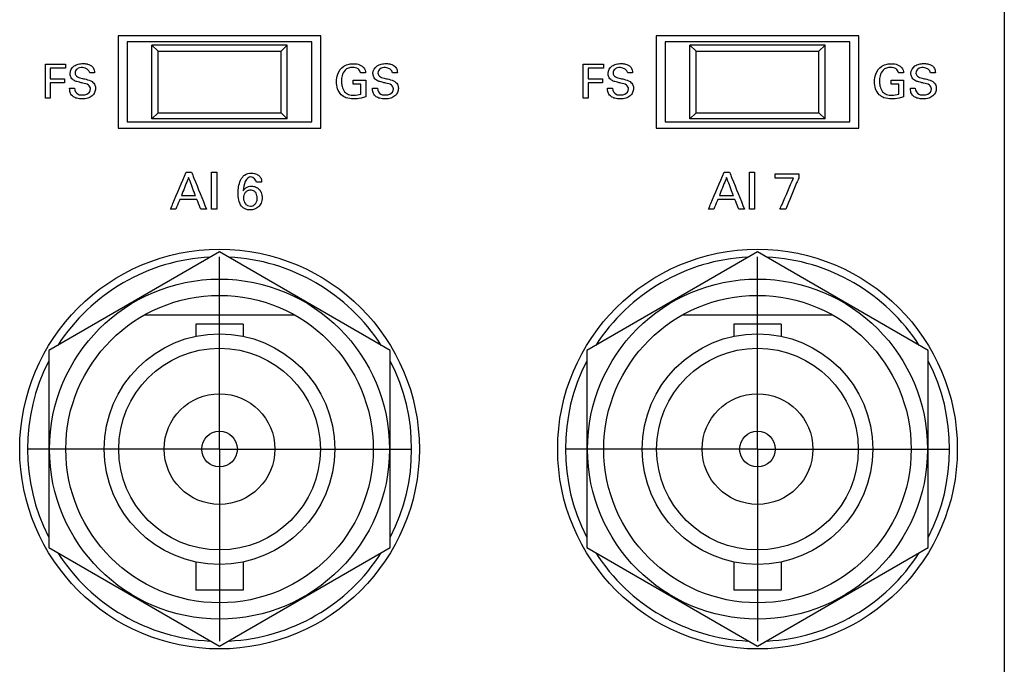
# Model space of a CAD drawing. Header units: inches. Extents: x 0 to 34, y 0 to 22.
# Tile 36 of 100: x 11.9 to 13.5, y 12.5 to 13.6. Entities that reach past the tile are written whole.
import ezdxf

# ---------------------------------------------------------------- set-up
doc = ezdxf.new("R2010")
doc.units = ezdxf.units.IN
doc.header["$LTSCALE"] = 1.87
doc.header["$MEASUREMENT"] = 0
doc.linetypes.add('CENTER', pattern=[0.6, 0.375, -0.075, 0.075, -0.075])
doc.layers.get('0').update_dxf_attribs({"linetype": 'CONTINUOUS'})
doc.layers.add('DATUMCURVES', color=7, linetype='CONTINUOUS')
doc.layers.add('DEFAULT_1', color=7, linetype='CENTER')

msp = doc.modelspace()

# ---------------------------------------------------------------- linework, layer by layer
at = {"color": 7, "linetype": 'CONTINUOUS'}
for p, q in [((12.0141, 13.5693), (12.0141, 13.4193)), ((12.3441, 13.5693), (12.0141, 13.5693)), ((12.3441, 13.4193), (12.3441, 13.5693)), ((13.2191, 13.5693), (12.8891, 13.5693)), ((12.8891, 13.5693), (12.8891, 13.4193)), ((13.2191, 13.4193), (13.2191, 13.5693)), ((12.0291, 13.5593), (12.0291, 13.4293)), ((12.3291, 13.5593), (12.0291, 13.5593)), ((12.0691, 13.5543), (12.0791, 13.5443)), ((12.0691, 13.4343), (12.0691, 13.5543)), ((12.2891, 13.5543), (12.0691, 13.5543)), ((12.2791, 13.5443), (12.2891, 13.5543)), ((12.2891, 13.4343), (12.2891, 13.5543)), ((12.3291, 13.4293), (12.3291, 13.5593)), ((13.2041, 13.5593), (12.9041, 13.5593)), ((12.9041, 13.5593), (12.9041, 13.4293)), ((13.1641, 13.5543), (12.9441, 13.5543)), ((12.9441, 13.5543), (12.9541, 13.5443)), ((12.9441, 13.4343), (12.9441, 13.5543)), ((13.1541, 13.5443), (13.1641, 13.5543)), ((13.1641, 13.4343), (13.1641, 13.5543)), ((13.2041, 13.4293), (13.2041, 13.5593)), ((12.0791, 13.4443), (12.0791, 13.5443)), ((12.0791, 13.5443), (12.2791, 13.5443)), ((12.2791, 13.4443), (12.2791, 13.5443)), ((12.9541, 13.5443), (13.1541, 13.5443)), ((12.9541, 13.4443), (12.9541, 13.5443)), ((13.1541, 13.4443), (13.1541, 13.5443)), ((12.0691, 13.4343), (12.0791, 13.4443)), ((12.0791, 13.4443), (12.2791, 13.4443)), ((12.2791, 13.4443), (12.2891, 13.4343)), ((12.9441, 13.4343), (12.9541, 13.4443)), ((12.9541, 13.4443), (13.1541, 13.4443)), ((13.1541, 13.4443), (13.1641, 13.4343)), ((12.0291, 13.4293), (12.3291, 13.4293)), ((12.2891, 13.4343), (12.0691, 13.4343)), ((12.9041, 13.4293), (13.2041, 13.4293)), ((13.1641, 13.4343), (12.9441, 13.4343)), ((12.0141, 13.4193), (12.3441, 13.4193)), ((12.8891, 13.4193), (13.2191, 13.4193)), ((12.1791, 13.2178), (11.9016, 13.0575)), ((12.4566, 13.0575), (12.1791, 13.2178)), ((13.0541, 13.2178), (12.7766, 13.0575)), ((13.3316, 13.0575), (13.0541, 13.2178)), ((12.3014, 13.1153), (12.0567, 13.1153)), ((12.2176, 13.1006), (12.1406, 13.1006)), ((12.1406, 13.1006), (12.1406, 13.0808)), ((12.2176, 13.1006), (12.2176, 13.0808)), ((13.1764, 13.1153), (12.9317, 13.1153)), ((13.0926, 13.1006), (13.0156, 13.1006)), ((13.0156, 13.1006), (13.0156, 13.0808)), ((13.0926, 13.1006), (13.0926, 13.0808)), ((11.9016, 13.0575), (11.9016, 12.7371)), ((12.4566, 12.7371), (12.4566, 13.0575)), ((12.7766, 13.0575), (12.7766, 12.7371)), ((13.3316, 12.7371), (13.3316, 13.0575)), ((11.9016, 12.7371), (12.1791, 12.5769)), ((12.1791, 12.5769), (12.4566, 12.7371)), ((12.7766, 12.7371), (13.0541, 12.5769)), ((13.0541, 12.5769), (13.3316, 12.7371)), ((12.1406, 12.7138), (12.1406, 12.6681)), ((12.2176, 12.7138), (12.2176, 12.6681)), ((13.0156, 12.7138), (13.0156, 12.6681)), ((13.0926, 12.7138), (13.0926, 12.6681)), ((12.2176, 12.6681), (12.1406, 12.6681)), ((13.0926, 12.6681), (13.0156, 12.6681))]:
    msp.add_line(p, q, dxfattribs=at)
for centre, radius in [((12.1791, 12.8973), 0.325), ((13.0541, 12.8973), 0.325), ((12.1791, 12.8973), 0.2765), ((13.0541, 12.8973), 0.2765), ((12.1791, 12.8973), 0.25), ((13.0541, 12.8973), 0.25), ((12.1791, 12.8973), 0.1875), ((13.0541, 12.8973), 0.1875), ((12.1791, 12.8973), 0.164), ((13.0541, 12.8973), 0.164), ((12.1791, 12.8973), 0.09), ((13.0541, 12.8973), 0.09), ((12.1791, 12.8973), 0.029), ((13.0541, 12.8973), 0.029)]:
    msp.add_circle(centre, radius, dxfattribs=at)
for centre, start, end in [((12.1791, 12.8973), 92.8821, 147.3645), ((12.1791, 12.8973), 32.6355, 87.1179), ((13.0541, 12.8973), 92.8821, 147.3645), ((13.0541, 12.8973), 32.6355, 87.1179), ((12.1791, 12.8973), 152.8684, 207.1316), ((12.1791, 12.8973), 332.8684, 27.1316), ((13.0541, 12.8973), 152.8684, 207.1316), ((13.0541, 12.8973), 332.8684, 27.1316), ((12.1791, 12.8973), 212.6355, 267.1179), ((12.1791, 12.8973), 272.8821, 327.3645), ((13.0541, 12.8973), 212.6355, 267.1179), ((13.0541, 12.8973), 272.8821, 327.3645)]:
    msp.add_arc(centre, 0.3125, start, end, dxfattribs=at)
at = {"layer": 'DATUMCURVES', "color": 40, "linetype": 'CONTINUOUS'}
for points, knots in [([(13.4555, 14.6138, 0.8645), (13.4555, 14.3728, 0.8645), (13.4555, 12.831, 0.8645), (13.4555, 11.2891, 0.8645), (13.4555, 9.9881, 0.8645)], [0, 0, 0, 0, 0.15625, 1, 1, 1, 1]), ([(11.8958, 13.5231, 0.8645), (11.8975, 13.5231, 0.8645), (11.9084, 13.5231, 0.8645), (11.9194, 13.5231, 0.8645), (11.9286, 13.5231, 0.8645)], [0, 0, 0, 0, 0.15625, 1, 1, 1, 1]), ([(11.8958, 13.4679, 0.8645), (11.8958, 13.4708, 0.8645), (11.8958, 13.4892, 0.8645), (11.8958, 13.5076, 0.8645), (11.8958, 13.5231, 0.8645)], [0, 0, 0, 0, 0.15625, 1, 1, 1, 1]), ([(11.9286, 13.5166, 0.8645), (11.9273, 13.5166, 0.8645), (11.919, 13.5166, 0.8645), (11.9106, 13.5166, 0.8645), (11.9036, 13.5166, 0.8645)], [0, 0, 0, 0, 0.15625, 1, 1, 1, 1]), ([(11.9036, 13.5166, 0.8645), (11.9036, 13.5157, 0.8645), (11.9036, 13.51, 0.8645), (11.9036, 13.5043, 0.8645), (11.9036, 13.4994, 0.8645)], [0, 0, 0, 0, 0.15625, 1, 1, 1, 1]), ([(11.9694, 13.483, 0.8645), (11.9694, 13.4854, 0.8645), (11.9658, 13.491, 0.8645), (11.958, 13.4919, 0.8645), (11.9517, 13.4936, 0.8645), (11.9466, 13.4949, 0.8645), (11.9412, 13.4969, 0.8645), (11.9368, 13.5018, 0.8645), (11.935, 13.5108, 0.8645), (11.9402, 13.5201, 0.8645), (11.9494, 13.5236, 0.8645), (11.9563, 13.5244, 0.8645), (11.9608, 13.524, 0.8645), (11.9626, 13.5237, 0.8645)], [0, 0, 0, 0, 0.089355, 0.210967, 0.281652, 0.334719, 0.408479, 0.494791, 0.567043, 0.74124, 0.832927, 0.929473, 1, 1, 1, 1]), ([(11.968, 13.5094, 0.8645), (11.9677, 13.5141, 0.8645), (11.9577, 13.5192, 0.8645), (11.9473, 13.5168, 0.8645), (11.944, 13.5112, 0.8645), (11.9441, 13.5086, 0.8645), (11.9441, 13.5084, 0.8645)], [0, 0, 0, 0, 0.458049, 0.755101, 0.988313, 1, 1, 1, 1]), ([(11.9626, 13.5237, 0.8645), (11.9633, 13.5236, 0.8645), (11.9669, 13.5227, 0.8645), (11.9723, 13.5201, 0.8645), (11.9755, 13.5142, 0.8645), (11.9758, 13.5108, 0.8645), (11.9759, 13.5094, 0.8645)], [0, 0, 0, 0, 0.088559, 0.522999, 0.796257, 1, 1, 1, 1]), ([(12.3694, 13.4946, 0.8645), (12.3694, 13.4987, 0.8645), (12.3708, 13.5084, 0.8645), (12.3785, 13.5199, 0.8645), (12.3891, 13.5236, 0.8645), (12.3956, 13.5241, 0.8645), (12.4005, 13.5239, 0.8645), (12.4063, 13.5229, 0.8645), (12.4124, 13.5196, 0.8645), (12.4161, 13.5139, 0.8645), (12.4165, 13.5107, 0.8645), (12.4166, 13.5094, 0.8645)], [0, 0, 0, 0, 0.170715, 0.40006, 0.528657, 0.621315, 0.671705, 0.730163, 0.866047, 0.945297, 1, 1, 1, 1]), ([(12.4083, 13.5094, 0.8645), (12.4079, 13.5117, 0.8645), (12.4047, 13.517, 0.8645), (12.3964, 13.5184, 0.8645), (12.3888, 13.5175, 0.8645), (12.3819, 13.5129, 0.8645), (12.3782, 13.5049, 0.8645), (12.3772, 13.4961, 0.8645), (12.3777, 13.4907, 0.8645), (12.3782, 13.4882, 0.8645)], [0, 0, 0, 0, 0.128922, 0.289469, 0.416764, 0.531178, 0.710417, 0.867979, 1, 1, 1, 1]), ([(12.462, 13.483, 0.8645), (12.462, 13.4854, 0.8645), (12.4585, 13.491, 0.8645), (12.4506, 13.4919, 0.8645), (12.4443, 13.4936, 0.8645), (12.4392, 13.4949, 0.8645), (12.4338, 13.4969, 0.8645), (12.4295, 13.5018, 0.8645), (12.4277, 13.5108, 0.8645), (12.4328, 13.5201, 0.8645), (12.4421, 13.5236, 0.8645), (12.449, 13.5244, 0.8645), (12.4534, 13.524, 0.8645), (12.4553, 13.5237, 0.8645)], [0, 0, 0, 0, 0.089348, 0.210895, 0.281581, 0.334649, 0.408409, 0.494762, 0.567016, 0.741232, 0.832942, 0.9295, 1, 1, 1, 1]), ([(12.4606, 13.5094, 0.8645), (12.4603, 13.5141, 0.8645), (12.4504, 13.5192, 0.8645), (12.4399, 13.5168, 0.8645), (12.4366, 13.5112, 0.8645), (12.4368, 13.5086, 0.8645), (12.4368, 13.5084, 0.8645)], [0, 0, 0, 0, 0.458035, 0.755042, 0.988312, 1, 1, 1, 1]), ([(12.4553, 13.5237, 0.8645), (12.4559, 13.5236, 0.8645), (12.4595, 13.5227, 0.8645), (12.4649, 13.5201, 0.8645), (12.4681, 13.5142, 0.8645), (12.4684, 13.5108, 0.8645), (12.4685, 13.5094, 0.8645)], [0, 0, 0, 0, 0.088533, 0.522852, 0.796215, 1, 1, 1, 1]), ([(12.7708, 13.5231, 0.8645), (12.7725, 13.5231, 0.8645), (12.7834, 13.5231, 0.8645), (12.7944, 13.5231, 0.8645), (12.8036, 13.5231, 0.8645)], [0, 0, 0, 0, 0.15625, 1, 1, 1, 1]), ([(12.7708, 13.4679, 0.8645), (12.7708, 13.4708, 0.8645), (12.7708, 13.4892, 0.8645), (12.7708, 13.5076, 0.8645), (12.7708, 13.5231, 0.8645)], [0, 0, 0, 0, 0.15625, 1, 1, 1, 1]), ([(12.8036, 13.5166, 0.8645), (12.8023, 13.5166, 0.8645), (12.794, 13.5166, 0.8645), (12.7856, 13.5166, 0.8645), (12.7786, 13.5166, 0.8645)], [0, 0, 0, 0, 0.15625, 1, 1, 1, 1]), ([(12.7786, 13.5166, 0.8645), (12.7786, 13.5157, 0.8645), (12.7786, 13.51, 0.8645), (12.7786, 13.5043, 0.8645), (12.7786, 13.4994, 0.8645)], [0, 0, 0, 0, 0.15625, 1, 1, 1, 1]), ([(12.8444, 13.483, 0.8645), (12.8444, 13.4854, 0.8645), (12.8408, 13.491, 0.8645), (12.833, 13.4919, 0.8645), (12.8267, 13.4936, 0.8645), (12.8216, 13.4949, 0.8645), (12.8162, 13.4969, 0.8645), (12.8118, 13.5018, 0.8645), (12.81, 13.5108, 0.8645), (12.8152, 13.5201, 0.8645), (12.8244, 13.5236, 0.8645), (12.8313, 13.5244, 0.8645), (12.8358, 13.524, 0.8645), (12.8376, 13.5237, 0.8645)], [0, 0, 0, 0, 0.089355, 0.210968, 0.281653, 0.334722, 0.408495, 0.494798, 0.567048, 0.741245, 0.832927, 0.929463, 1, 1, 1, 1]), ([(12.843, 13.5094, 0.8645), (12.8427, 13.5141, 0.8645), (12.8327, 13.5192, 0.8645), (12.8223, 13.5168, 0.8645), (12.819, 13.5112, 0.8645), (12.8191, 13.5086, 0.8645), (12.8191, 13.5084, 0.8645)], [0, 0, 0, 0, 0.458034, 0.755099, 0.988313, 1, 1, 1, 1]), ([(12.8376, 13.5237, 0.8645), (12.8383, 13.5236, 0.8645), (12.8419, 13.5227, 0.8645), (12.8473, 13.5201, 0.8645), (12.8505, 13.5142, 0.8645), (12.8508, 13.5108, 0.8645), (12.8509, 13.5094, 0.8645)], [0, 0, 0, 0, 0.088572, 0.522975, 0.796261, 1, 1, 1, 1]), ([(13.2445, 13.4946, 0.8645), (13.2445, 13.4987, 0.8645), (13.2459, 13.5084, 0.8645), (13.2535, 13.5199, 0.8645), (13.2641, 13.5236, 0.8645), (13.2706, 13.5241, 0.8645), (13.2755, 13.5239, 0.8645), (13.2813, 13.5229, 0.8645), (13.2874, 13.5196, 0.8645), (13.2911, 13.5139, 0.8645), (13.2915, 13.5107, 0.8645), (13.2916, 13.5094, 0.8645)], [0, 0, 0, 0, 0.170728, 0.400119, 0.52869, 0.621401, 0.671794, 0.730238, 0.865991, 0.945263, 1, 1, 1, 1]), ([(13.2833, 13.5094, 0.8645), (13.2829, 13.5117, 0.8645), (13.2797, 13.517, 0.8645), (13.2714, 13.5184, 0.8645), (13.2638, 13.5175, 0.8645), (13.257, 13.5129, 0.8645), (13.2532, 13.5049, 0.8645), (13.2522, 13.4961, 0.8645), (13.2527, 13.4907, 0.8645), (13.2532, 13.4882, 0.8645)], [0, 0, 0, 0, 0.128942, 0.289459, 0.41674, 0.531157, 0.710429, 0.867987, 1, 1, 1, 1]), ([(13.337, 13.483, 0.8645), (13.337, 13.4854, 0.8645), (13.3335, 13.491, 0.8645), (13.3256, 13.4919, 0.8645), (13.3193, 13.4936, 0.8645), (13.3142, 13.4949, 0.8645), (13.3089, 13.4969, 0.8645), (13.3045, 13.5018, 0.8645), (13.3027, 13.5108, 0.8645), (13.3078, 13.5201, 0.8645), (13.3171, 13.5236, 0.8645), (13.324, 13.5244, 0.8645), (13.3284, 13.524, 0.8645), (13.3303, 13.5237, 0.8645)], [0, 0, 0, 0, 0.089354, 0.210975, 0.281709, 0.334792, 0.408494, 0.494798, 0.567051, 0.741227, 0.832883, 0.929415, 1, 1, 1, 1]), ([(13.3356, 13.5094, 0.8645), (13.3353, 13.5141, 0.8645), (13.3254, 13.5192, 0.8645), (13.3149, 13.5168, 0.8645), (13.3116, 13.5112, 0.8645), (13.3118, 13.5086, 0.8645), (13.3118, 13.5084, 0.8645)], [0, 0, 0, 0, 0.45785, 0.755113, 0.988314, 1, 1, 1, 1]), ([(13.3303, 13.5237, 0.8645), (13.3309, 13.5236, 0.8645), (13.3345, 13.5227, 0.8645), (13.34, 13.5201, 0.8645), (13.3432, 13.5142, 0.8645), (13.3434, 13.5108, 0.8645), (13.3435, 13.5094, 0.8645)], [0, 0, 0, 0, 0.088629, 0.523102, 0.796281, 1, 1, 1, 1]), ([(11.9441, 13.5084, 0.8645), (11.9443, 13.5066, 0.8645), (11.9466, 13.502, 0.8645), (11.9515, 13.5013, 0.8645), (11.954, 13.5006, 0.8645)], [0, 0, 0, 0, 0.406292, 1, 1, 1, 1]), ([(11.954, 13.5006, 0.8645), (11.9567, 13.5, 0.8645), (11.9627, 13.4984, 0.8645), (11.9689, 13.4968, 0.8645), (11.9718, 13.4948, 0.8645)], [0, 0, 0, 0, 0.433463, 1, 1, 1, 1]), ([(12.4368, 13.5084, 0.8645), (12.4369, 13.5066, 0.8645), (12.4392, 13.502, 0.8645), (12.4441, 13.5013, 0.8645), (12.4467, 13.5006, 0.8645)], [0, 0, 0, 0, 0.406315, 1, 1, 1, 1]), ([(12.4467, 13.5006, 0.8645), (12.4493, 13.5, 0.8645), (12.4553, 13.4984, 0.8645), (12.4615, 13.4968, 0.8645), (12.4645, 13.4948, 0.8645)], [0, 0, 0, 0, 0.433488, 1, 1, 1, 1]), ([(12.8191, 13.5084, 0.8645), (12.8193, 13.5066, 0.8645), (12.8216, 13.502, 0.8645), (12.8265, 13.5013, 0.8645), (12.8291, 13.5006, 0.8645)], [0, 0, 0, 0, 0.406284, 1, 1, 1, 1]), ([(12.8291, 13.5006, 0.8645), (12.8317, 13.5, 0.8645), (12.8377, 13.4984, 0.8645), (12.8439, 13.4968, 0.8645), (12.8468, 13.4948, 0.8645)], [0, 0, 0, 0, 0.433463, 1, 1, 1, 1]), ([(13.3118, 13.5084, 0.8645), (13.3119, 13.5066, 0.8645), (13.3142, 13.502, 0.8645), (13.3191, 13.5013, 0.8645), (13.3217, 13.5006, 0.8645)], [0, 0, 0, 0, 0.406098, 1, 1, 1, 1]), ([(13.3217, 13.5006, 0.8645), (13.3243, 13.5, 0.8645), (13.3303, 13.4984, 0.8645), (13.3365, 13.4968, 0.8645), (13.3395, 13.4948, 0.8645)], [0, 0, 0, 0, 0.433235, 1, 1, 1, 1]), ([(11.9036, 13.4994, 0.8645), (11.9048, 13.4994, 0.8645), (11.9127, 13.4994, 0.8645), (11.9205, 13.4994, 0.8645), (11.9272, 13.4994, 0.8645)], [0, 0, 0, 0, 0.15625, 1, 1, 1, 1]), ([(11.9272, 13.493, 0.8645), (11.9259, 13.493, 0.8645), (11.9181, 13.493, 0.8645), (11.9102, 13.493, 0.8645), (11.9036, 13.493, 0.8645)], [0, 0, 0, 0, 0.15625, 1, 1, 1, 1]), ([(11.9036, 13.493, 0.8645), (11.9036, 13.4917, 0.8645), (11.9036, 13.4833, 0.8645), (11.9036, 13.475, 0.8645), (11.9036, 13.4679, 0.8645)], [0, 0, 0, 0, 0.15625, 1, 1, 1, 1]), ([(11.9718, 13.4948, 0.8645), (11.9739, 13.4935, 0.8645), (11.9768, 13.4898, 0.8645), (11.9775, 13.4844, 0.8645), (11.9771, 13.4803, 0.8645), (11.9757, 13.4759, 0.8645), (11.9719, 13.471, 0.8645), (11.966, 13.4681, 0.8645), (11.9604, 13.4668, 0.8645), (11.9544, 13.4665, 0.8645), (11.9479, 13.4671, 0.8645), (11.9432, 13.4691, 0.8645), (11.9415, 13.4702, 0.8645)], [0, 0, 0, 0, 0.128911, 0.217512, 0.278519, 0.3373, 0.4549, 0.587213, 0.663947, 0.749704, 0.896414, 1, 1, 1, 1]), ([(12.4168, 13.4701, 0.8645), (12.4143, 13.4693, 0.8645), (12.4079, 13.4674, 0.8645), (12.3971, 13.4663, 0.8645), (12.3856, 13.4675, 0.8645), (12.376, 13.4735, 0.8645), (12.3705, 13.4831, 0.8645), (12.3694, 13.4908, 0.8645), (12.3694, 13.4946, 0.8645)], [0, 0, 0, 0, 0.120758, 0.310242, 0.50445, 0.645812, 0.821225, 1, 1, 1, 1]), ([(12.3782, 13.4882, 0.8645), (12.3783, 13.4878, 0.8645), (12.3791, 13.4842, 0.8645), (12.3813, 13.4781, 0.8645), (12.3891, 13.4734, 0.8645), (12.3985, 13.4724, 0.8645), (12.4053, 13.4734, 0.8645), (12.4092, 13.4746, 0.8645)], [0, 0, 0, 0, 0.03179, 0.278472, 0.480381, 0.689, 1, 1, 1, 1]), ([(12.3966, 13.4973, 0.8645), (12.3976, 13.4973, 0.8645), (12.4044, 13.4973, 0.8645), (12.4111, 13.4973, 0.8645), (12.4168, 13.4973, 0.8645)], [0, 0, 0, 0, 0.15625, 1, 1, 1, 1]), ([(12.4092, 13.4746, 0.8645), (12.4092, 13.4754, 0.8645), (12.4092, 13.4809, 0.8645), (12.4092, 13.4863, 0.8645), (12.4092, 13.4909, 0.8645)], [0, 0, 0, 0, 0.15625, 1, 1, 1, 1]), ([(12.4168, 13.4973, 0.8645), (12.4168, 13.4959, 0.8645), (12.4168, 13.4868, 0.8645), (12.4168, 13.4777, 0.8645), (12.4168, 13.4701, 0.8645)], [0, 0, 0, 0, 0.15625, 1, 1, 1, 1]), ([(12.4645, 13.4948, 0.8645), (12.4666, 13.4935, 0.8645), (12.4694, 13.4898, 0.8645), (12.4701, 13.4844, 0.8645), (12.4698, 13.4803, 0.8645), (12.4683, 13.4759, 0.8645), (12.4645, 13.471, 0.8645), (12.4587, 13.4681, 0.8645), (12.453, 13.4668, 0.8645), (12.447, 13.4665, 0.8645), (12.4405, 13.4671, 0.8645), (12.4358, 13.4691, 0.8645), (12.4341, 13.4702, 0.8645)], [0, 0, 0, 0, 0.128869, 0.217473, 0.278476, 0.337258, 0.454868, 0.587183, 0.663902, 0.749628, 0.89642, 1, 1, 1, 1]), ([(12.7786, 13.4994, 0.8645), (12.7798, 13.4994, 0.8645), (12.7877, 13.4994, 0.8645), (12.7955, 13.4994, 0.8645), (12.8022, 13.4994, 0.8645)], [0, 0, 0, 0, 0.15625, 1, 1, 1, 1]), ([(12.8022, 13.493, 0.8645), (12.8009, 13.493, 0.8645), (12.7931, 13.493, 0.8645), (12.7852, 13.493, 0.8645), (12.7786, 13.493, 0.8645)], [0, 0, 0, 0, 0.15625, 1, 1, 1, 1]), ([(12.7786, 13.493, 0.8645), (12.7786, 13.4917, 0.8645), (12.7786, 13.4833, 0.8645), (12.7786, 13.475, 0.8645), (12.7786, 13.4679, 0.8645)], [0, 0, 0, 0, 0.15625, 1, 1, 1, 1]), ([(12.8468, 13.4948, 0.8645), (12.8489, 13.4935, 0.8645), (12.8518, 13.4898, 0.8645), (12.8525, 13.4844, 0.8645), (12.8521, 13.4803, 0.8645), (12.8507, 13.4759, 0.8645), (12.8469, 13.471, 0.8645), (12.841, 13.4681, 0.8645), (12.8354, 13.4668, 0.8645), (12.8294, 13.4665, 0.8645), (12.8229, 13.4671, 0.8645), (12.8182, 13.4691, 0.8645), (12.8165, 13.4702, 0.8645)], [0, 0, 0, 0, 0.128911, 0.217512, 0.278519, 0.3373, 0.4549, 0.587213, 0.663947, 0.749704, 0.896414, 1, 1, 1, 1]), ([(13.2918, 13.4701, 0.8645), (13.2894, 13.4693, 0.8645), (13.2829, 13.4674, 0.8645), (13.2721, 13.4663, 0.8645), (13.2606, 13.4675, 0.8645), (13.2511, 13.4735, 0.8645), (13.2455, 13.4831, 0.8645), (13.2445, 13.4908, 0.8645), (13.2445, 13.4946, 0.8645)], [0, 0, 0, 0, 0.120691, 0.310198, 0.504393, 0.645753, 0.821191, 1, 1, 1, 1]), ([(13.2532, 13.4882, 0.8645), (13.2533, 13.4878, 0.8645), (13.2541, 13.4842, 0.8645), (13.2564, 13.4781, 0.8645), (13.2641, 13.4734, 0.8645), (13.2735, 13.4724, 0.8645), (13.2803, 13.4734, 0.8645), (13.2842, 13.4746, 0.8645)], [0, 0, 0, 0, 0.031797, 0.278631, 0.480456, 0.689103, 1, 1, 1, 1]), ([(13.2716, 13.4973, 0.8645), (13.2726, 13.4973, 0.8645), (13.2794, 13.4973, 0.8645), (13.2861, 13.4973, 0.8645), (13.2918, 13.4973, 0.8645)], [0, 0, 0, 0, 0.15625, 1, 1, 1, 1]), ([(13.2842, 13.4746, 0.8645), (13.2842, 13.4754, 0.8645), (13.2842, 13.4809, 0.8645), (13.2842, 13.4863, 0.8645), (13.2842, 13.4909, 0.8645)], [0, 0, 0, 0, 0.15625, 1, 1, 1, 1]), ([(13.2918, 13.4973, 0.8645), (13.2918, 13.4959, 0.8645), (13.2918, 13.4868, 0.8645), (13.2918, 13.4777, 0.8645), (13.2918, 13.4701, 0.8645)], [0, 0, 0, 0, 0.15625, 1, 1, 1, 1]), ([(13.3395, 13.4948, 0.8645), (13.3416, 13.4935, 0.8645), (13.3444, 13.4898, 0.8645), (13.3451, 13.4844, 0.8645), (13.3448, 13.4803, 0.8645), (13.3433, 13.4759, 0.8645), (13.3395, 13.471, 0.8645), (13.3337, 13.4681, 0.8645), (13.328, 13.4668, 0.8645), (13.322, 13.4665, 0.8645), (13.3155, 13.4671, 0.8645), (13.3108, 13.4691, 0.8645), (13.3091, 13.4702, 0.8645)], [0, 0, 0, 0, 0.128861, 0.217476, 0.278493, 0.337284, 0.454904, 0.587244, 0.663996, 0.749775, 0.896405, 1, 1, 1, 1]), ([(11.9415, 13.4702, 0.8645), (11.9403, 13.471, 0.8645), (11.9376, 13.4734, 0.8645), (11.9354, 13.4784, 0.8645), (11.9353, 13.4824, 0.8645), (11.9353, 13.4841, 0.8645)], [0, 0, 0, 0, 0.255041, 0.678849, 1, 1, 1, 1]), ([(11.9432, 13.4841, 0.8645), (11.9434, 13.4803, 0.8645), (11.9472, 13.4732, 0.8645), (11.954, 13.4731, 0.8645), (11.9565, 13.4731, 0.8645)], [0, 0, 0, 0, 0.603146, 1, 1, 1, 1]), ([(11.9565, 13.4731, 0.8645), (11.9588, 13.4731, 0.8645), (11.9648, 13.4735, 0.8645), (11.9694, 13.4795, 0.8645), (11.9694, 13.483, 0.8645)], [0, 0, 0, 0, 0.395812, 1, 1, 1, 1]), ([(12.4341, 13.4702, 0.8645), (12.433, 13.471, 0.8645), (12.4302, 13.4734, 0.8645), (12.4281, 13.4784, 0.8645), (12.4279, 13.4824, 0.8645), (12.4279, 13.4841, 0.8645)], [0, 0, 0, 0, 0.255052, 0.678822, 1, 1, 1, 1]), ([(12.4358, 13.4841, 0.8645), (12.436, 13.4803, 0.8645), (12.4399, 13.4732, 0.8645), (12.4466, 13.4731, 0.8645), (12.4491, 13.4731, 0.8645)], [0, 0, 0, 0, 0.602967, 1, 1, 1, 1]), ([(12.4491, 13.4731, 0.8645), (12.4514, 13.4731, 0.8645), (12.4575, 13.4735, 0.8645), (12.462, 13.4795, 0.8645), (12.462, 13.483, 0.8645)], [0, 0, 0, 0, 0.395713, 1, 1, 1, 1]), ([(12.8165, 13.4702, 0.8645), (12.8153, 13.471, 0.8645), (12.8126, 13.4734, 0.8645), (12.8105, 13.4784, 0.8645), (12.8103, 13.4824, 0.8645), (12.8103, 13.4841, 0.8645)], [0, 0, 0, 0, 0.255041, 0.678849, 1, 1, 1, 1]), ([(12.8182, 13.4841, 0.8645), (12.8184, 13.4803, 0.8645), (12.8223, 13.4732, 0.8645), (12.829, 13.4731, 0.8645), (12.8315, 13.4731, 0.8645)], [0, 0, 0, 0, 0.603022, 1, 1, 1, 1]), ([(12.8315, 13.4731, 0.8645), (12.8338, 13.4731, 0.8645), (12.8398, 13.4735, 0.8645), (12.8444, 13.4795, 0.8645), (12.8444, 13.483, 0.8645)], [0, 0, 0, 0, 0.395812, 1, 1, 1, 1]), ([(13.3091, 13.4702, 0.8645), (13.308, 13.471, 0.8645), (13.3053, 13.4734, 0.8645), (13.3031, 13.4784, 0.8645), (13.3029, 13.4824, 0.8645), (13.3029, 13.4841, 0.8645)], [0, 0, 0, 0, 0.255002, 0.678853, 1, 1, 1, 1]), ([(13.3108, 13.4841, 0.8645), (13.311, 13.4803, 0.8645), (13.3149, 13.4732, 0.8645), (13.3216, 13.4731, 0.8645), (13.3241, 13.4731, 0.8645)], [0, 0, 0, 0, 0.602967, 1, 1, 1, 1]), ([(13.3241, 13.4731, 0.8645), (13.3264, 13.4731, 0.8645), (13.3325, 13.4735, 0.8645), (13.337, 13.4795, 0.8645), (13.337, 13.483, 0.8645)], [0, 0, 0, 0, 0.395812, 1, 1, 1, 1]), ([(12.0994, 13.2873, 0.8645), (12.1007, 13.2905, 0.8645), (12.1091, 13.3105, 0.8645), (12.1176, 13.3306, 0.8645), (12.1247, 13.3475, 0.8645)], [0, 0, 0, 0, 0.15625, 1, 1, 1, 1]), ([(12.1336, 13.3475, 0.8645), (12.1349, 13.3444, 0.8645), (12.143, 13.3243, 0.8645), (12.1511, 13.3042, 0.8645), (12.158, 13.2873, 0.8645)], [0, 0, 0, 0, 0.15625, 1, 1, 1, 1]), ([(12.1661, 13.2873, 0.8645), (12.1661, 13.2905, 0.8645), (12.1661, 13.3105, 0.8645), (12.1661, 13.3306, 0.8645), (12.1661, 13.3475, 0.8645)], [0, 0, 0, 0, 0.15625, 1, 1, 1, 1]), ([(12.1745, 13.3475, 0.8645), (12.1745, 13.3444, 0.8645), (12.1745, 13.3243, 0.8645), (12.1745, 13.3042, 0.8645), (12.1745, 13.2873, 0.8645)], [0, 0, 0, 0, 0.15625, 1, 1, 1, 1]), ([(12.2159, 13.3391, 0.8645), (12.217, 13.3406, 0.8645), (12.221, 13.3446, 0.8645), (12.2286, 13.3466, 0.8645), (12.2355, 13.3458, 0.8645), (12.2404, 13.3442, 0.8645), (12.2449, 13.3411, 0.8645), (12.2474, 13.3361, 0.8645), (12.2476, 13.3327, 0.8645), (12.2476, 13.3313, 0.8645)], [0, 0, 0, 0, 0.124789, 0.398944, 0.520532, 0.61969, 0.762372, 0.898717, 1, 1, 1, 1]), ([(12.239, 13.3313, 0.8645), (12.239, 13.3354, 0.8645), (12.224, 13.348, 0.8645), (12.218, 13.326, 0.8645), (12.2176, 13.3174, 0.8645)], [0, 0, 0, 0, 0.321565, 1, 1, 1, 1]), ([(12.9744, 13.2873, 0.8645), (12.9757, 13.2905, 0.8645), (12.9842, 13.3105, 0.8645), (12.9926, 13.3306, 0.8645), (12.9997, 13.3475, 0.8645)], [0, 0, 0, 0, 0.15625, 1, 1, 1, 1]), ([(13.0086, 13.3475, 0.8645), (13.0099, 13.3444, 0.8645), (13.018, 13.3243, 0.8645), (13.0261, 13.3042, 0.8645), (13.033, 13.2873, 0.8645)], [0, 0, 0, 0, 0.15625, 1, 1, 1, 1]), ([(13.0411, 13.2873, 0.8645), (13.0411, 13.2905, 0.8645), (13.0411, 13.3105, 0.8645), (13.0411, 13.3306, 0.8645), (13.0411, 13.3475, 0.8645)], [0, 0, 0, 0, 0.15625, 1, 1, 1, 1]), ([(13.0495, 13.3475, 0.8645), (13.0495, 13.3444, 0.8645), (13.0495, 13.3243, 0.8645), (13.0495, 13.3042, 0.8645), (13.0495, 13.2873, 0.8645)], [0, 0, 0, 0, 0.15625, 1, 1, 1, 1]), ([(13.0831, 13.345, 0.8645), (13.085, 13.345, 0.8645), (13.0977, 13.345, 0.8645), (13.1104, 13.345, 0.8645), (13.1211, 13.345, 0.8645)], [0, 0, 0, 0, 0.15625, 1, 1, 1, 1]), ([(12.1288, 13.3392, 0.8645), (12.1282, 13.3377, 0.8645), (12.1243, 13.3279, 0.8645), (12.1204, 13.318, 0.8645), (12.1171, 13.3097, 0.8645)], [0, 0, 0, 0, 0.15625, 1, 1, 1, 1]), ([(12.1399, 13.3097, 0.8645), (12.1393, 13.3113, 0.8645), (12.1356, 13.3211, 0.8645), (12.1319, 13.3309, 0.8645), (12.1288, 13.3392, 0.8645)], [0, 0, 0, 0, 0.15625, 1, 1, 1, 1]), ([(12.2449, 13.294, 0.8645), (12.2441, 13.293, 0.8645), (12.2401, 13.2883, 0.8645), (12.2286, 13.2841, 0.8645), (12.2141, 13.2899, 0.8645), (12.2099, 13.3025, 0.8645), (12.2091, 13.3133, 0.8645), (12.2099, 13.3242, 0.8645), (12.2121, 13.3329, 0.8645), (12.2149, 13.3377, 0.8645), (12.2159, 13.3391, 0.8645)], [0, 0, 0, 0, 0.046417, 0.220447, 0.40867, 0.540022, 0.676756, 0.802956, 0.936548, 1, 1, 1, 1]), ([(12.2176, 13.3174, 0.8645), (12.2187, 13.3191, 0.8645), (12.2221, 13.3234, 0.8645), (12.2301, 13.3253, 0.8645), (12.2377, 13.324, 0.8645), (12.2437, 13.3204, 0.8645), (12.2476, 13.3141, 0.8645), (12.2488, 13.306, 0.8645), (12.2477, 13.2989, 0.8645), (12.2456, 13.2951, 0.8645), (12.2449, 13.294, 0.8645)], [0, 0, 0, 0, 0.110307, 0.277692, 0.396731, 0.511456, 0.632486, 0.775829, 0.932809, 1, 1, 1, 1]), ([(13.0038, 13.3392, 0.8645), (13.0032, 13.3377, 0.8645), (12.9993, 13.3279, 0.8645), (12.9954, 13.318, 0.8645), (12.9921, 13.3097, 0.8645)], [0, 0, 0, 0, 0.15625, 1, 1, 1, 1]), ([(13.0149, 13.3097, 0.8645), (13.0143, 13.3113, 0.8645), (13.0106, 13.3211, 0.8645), (13.0069, 13.3309, 0.8645), (13.0038, 13.3392, 0.8645)], [0, 0, 0, 0, 0.15625, 1, 1, 1, 1]), ([(13.1127, 13.3381, 0.8645), (13.1112, 13.3381, 0.8645), (13.1013, 13.3381, 0.8645), (13.0914, 13.3381, 0.8645), (13.0831, 13.3381, 0.8645)], [0, 0, 0, 0, 0.15625, 1, 1, 1, 1]), ([(13.0906, 13.2873, 0.8645), (13.0917, 13.29, 0.8645), (13.0991, 13.3069, 0.8645), (13.1065, 13.3238, 0.8645), (13.1127, 13.3381, 0.8645)], [0, 0, 0, 0, 0.15625, 1, 1, 1, 1]), ([(13.1211, 13.338, 0.8645), (13.12, 13.3353, 0.8645), (13.113, 13.3185, 0.8645), (13.1059, 13.3016, 0.8645), (13.1, 13.2873, 0.8645)], [0, 0, 0, 0, 0.15625, 1, 1, 1, 1]), ([(12.1171, 13.3097, 0.8645), (12.1183, 13.3097, 0.8645), (12.1259, 13.3097, 0.8645), (12.1335, 13.3097, 0.8645), (12.1399, 13.3097, 0.8645)], [0, 0, 0, 0, 0.15625, 1, 1, 1, 1]), ([(12.2404, 13.3055, 0.8645), (12.2404, 13.306, 0.8645), (12.2404, 13.3062, 0.8645), (12.2403, 13.3076, 0.8645), (12.24, 13.3098, 0.8645), (12.2389, 13.3136, 0.8645), (12.2359, 13.3172, 0.8645), (12.2301, 13.3188, 0.8645), (12.2242, 13.3175, 0.8645), (12.2196, 13.3136, 0.8645), (12.2182, 13.3086, 0.8645), (12.2181, 13.3054, 0.8645)], [0, 0, 0, 0, 0.03455, 0.069101, 0.138201, 0.276402, 0.414603, 0.552804, 0.664603, 0.776402, 1, 1, 1, 1]), ([(12.9921, 13.3097, 0.8645), (12.9933, 13.3097, 0.8645), (13.0009, 13.3097, 0.8645), (13.0085, 13.3097, 0.8645), (13.0149, 13.3097, 0.8645)], [0, 0, 0, 0, 0.15625, 1, 1, 1, 1]), ([(12.1145, 13.303, 0.8645), (12.1141, 13.3022, 0.8645), (12.112, 13.297, 0.8645), (12.1098, 13.2917, 0.8645), (12.108, 13.2873, 0.8645)], [0, 0, 0, 0, 0.15625, 1, 1, 1, 1]), ([(12.1424, 13.303, 0.8645), (12.1409, 13.303, 0.8645), (12.1316, 13.303, 0.8645), (12.1223, 13.303, 0.8645), (12.1145, 13.303, 0.8645)], [0, 0, 0, 0, 0.15625, 1, 1, 1, 1]), ([(12.1489, 13.2873, 0.8645), (12.1485, 13.2881, 0.8645), (12.1464, 13.2934, 0.8645), (12.1442, 13.2986, 0.8645), (12.1424, 13.303, 0.8645)], [0, 0, 0, 0, 0.15625, 1, 1, 1, 1]), ([(12.2181, 13.3054, 0.8645), (12.2181, 13.3018, 0.8645), (12.2199, 13.2968, 0.8645), (12.2247, 13.293, 0.8645), (12.23, 13.2919, 0.8645), (12.236, 13.2937, 0.8645), (12.2392, 13.2986, 0.8645), (12.2402, 13.3019, 0.8645), (12.2404, 13.3048, 0.8645), (12.2404, 13.3055, 0.8645)], [0, 0, 0, 0, 0.276918, 0.415378, 0.553837, 0.776918, 0.888459, 0.94423, 1, 1, 1, 1]), ([(12.9895, 13.303, 0.8645), (12.9891, 13.3022, 0.8645), (12.987, 13.297, 0.8645), (12.9848, 13.2917, 0.8645), (12.983, 13.2873, 0.8645)], [0, 0, 0, 0, 0.15625, 1, 1, 1, 1]), ([(13.0174, 13.303, 0.8645), (13.0159, 13.303, 0.8645), (13.0066, 13.303, 0.8645), (12.9973, 13.303, 0.8645), (12.9895, 13.303, 0.8645)], [0, 0, 0, 0, 0.15625, 1, 1, 1, 1]), ([(13.0239, 13.2873, 0.8645), (13.0236, 13.2881, 0.8645), (13.0214, 13.2934, 0.8645), (13.0192, 13.2986, 0.8645), (13.0174, 13.303, 0.8645)], [0, 0, 0, 0, 0.15625, 1, 1, 1, 1])]:
    msp.add_open_spline(points, degree=3, knots=knots, dxfattribs=at)
for points in [[(11.9286, 13.5231, 0.8645), (11.9286, 13.5209, 0.8645), (11.9286, 13.5188, 0.8645), (11.9286, 13.5166, 0.8645)], [(12.8036, 13.5231, 0.8645), (12.8036, 13.5209, 0.8645), (12.8036, 13.5188, 0.8645), (12.8036, 13.5166, 0.8645)], [(11.9759, 13.5094, 0.8645), (11.9732, 13.5094, 0.8645), (11.9706, 13.5094, 0.8645), (11.968, 13.5094, 0.8645)], [(12.4166, 13.5094, 0.8645), (12.4138, 13.5094, 0.8645), (12.411, 13.5094, 0.8645), (12.4083, 13.5094, 0.8645)], [(12.4685, 13.5094, 0.8645), (12.4659, 13.5094, 0.8645), (12.4632, 13.5094, 0.8645), (12.4606, 13.5094, 0.8645)], [(12.8509, 13.5094, 0.8645), (12.8483, 13.5094, 0.8645), (12.8456, 13.5094, 0.8645), (12.843, 13.5094, 0.8645)], [(13.2916, 13.5094, 0.8645), (13.2888, 13.5094, 0.8645), (13.286, 13.5094, 0.8645), (13.2833, 13.5094, 0.8645)], [(13.3435, 13.5094, 0.8645), (13.3409, 13.5094, 0.8645), (13.3382, 13.5094, 0.8645), (13.3356, 13.5094, 0.8645)], [(11.9272, 13.4994, 0.8645), (11.9272, 13.4973, 0.8645), (11.9272, 13.4951, 0.8645), (11.9272, 13.493, 0.8645)], [(12.3966, 13.4909, 0.8645), (12.3966, 13.4931, 0.8645), (12.3966, 13.4952, 0.8645), (12.3966, 13.4973, 0.8645)], [(12.4092, 13.4909, 0.8645), (12.405, 13.4909, 0.8645), (12.4008, 13.4909, 0.8645), (12.3966, 13.4909, 0.8645)], [(12.8022, 13.4994, 0.8645), (12.8022, 13.4973, 0.8645), (12.8022, 13.4951, 0.8645), (12.8022, 13.493, 0.8645)], [(13.2716, 13.4909, 0.8645), (13.2716, 13.4931, 0.8645), (13.2716, 13.4952, 0.8645), (13.2716, 13.4973, 0.8645)], [(13.2842, 13.4909, 0.8645), (13.28, 13.4909, 0.8645), (13.2758, 13.4909, 0.8645), (13.2716, 13.4909, 0.8645)], [(11.9353, 13.4841, 0.8645), (11.9379, 13.4841, 0.8645), (11.9405, 13.4841, 0.8645), (11.9432, 13.4841, 0.8645)], [(12.4279, 13.4841, 0.8645), (12.4305, 13.4841, 0.8645), (12.4332, 13.4841, 0.8645), (12.4358, 13.4841, 0.8645)], [(12.8103, 13.4841, 0.8645), (12.8129, 13.4841, 0.8645), (12.8156, 13.4841, 0.8645), (12.8182, 13.4841, 0.8645)], [(13.3029, 13.4841, 0.8645), (13.3055, 13.4841, 0.8645), (13.3082, 13.4841, 0.8645), (13.3108, 13.4841, 0.8645)], [(11.9036, 13.4679, 0.8645), (11.901, 13.4679, 0.8645), (11.8984, 13.4679, 0.8645), (11.8958, 13.4679, 0.8645)], [(12.7786, 13.4679, 0.8645), (12.776, 13.4679, 0.8645), (12.7734, 13.4679, 0.8645), (12.7708, 13.4679, 0.8645)], [(12.1247, 13.3475, 0.8645), (12.1277, 13.3475, 0.8645), (12.1307, 13.3475, 0.8645), (12.1336, 13.3475, 0.8645)], [(12.1661, 13.3475, 0.8645), (12.1689, 13.3475, 0.8645), (12.1717, 13.3475, 0.8645), (12.1745, 13.3475, 0.8645)], [(12.9997, 13.3475, 0.8645), (13.0027, 13.3475, 0.8645), (13.0057, 13.3475, 0.8645), (13.0086, 13.3475, 0.8645)], [(13.0411, 13.3475, 0.8645), (13.0439, 13.3475, 0.8645), (13.0467, 13.3475, 0.8645), (13.0495, 13.3475, 0.8645)], [(13.0831, 13.3381, 0.8645), (13.0831, 13.3404, 0.8645), (13.0831, 13.3427, 0.8645), (13.0831, 13.345, 0.8645)], [(13.1211, 13.345, 0.8645), (13.1211, 13.3427, 0.8645), (13.1211, 13.3403, 0.8645), (13.1211, 13.338, 0.8645)], [(12.2476, 13.3313, 0.8645), (12.2448, 13.3313, 0.8645), (12.2419, 13.3313, 0.8645), (12.239, 13.3313, 0.8645)], [(12.108, 13.2873, 0.8645), (12.1051, 13.2873, 0.8645), (12.1022, 13.2873, 0.8645), (12.0994, 13.2873, 0.8645)], [(12.158, 13.2873, 0.8645), (12.1549, 13.2873, 0.8645), (12.1519, 13.2873, 0.8645), (12.1489, 13.2873, 0.8645)], [(12.1745, 13.2873, 0.8645), (12.1717, 13.2873, 0.8645), (12.1689, 13.2873, 0.8645), (12.1661, 13.2873, 0.8645)], [(12.983, 13.2873, 0.8645), (12.9801, 13.2873, 0.8645), (12.9773, 13.2873, 0.8645), (12.9744, 13.2873, 0.8645)], [(13.033, 13.2873, 0.8645), (13.0299, 13.2873, 0.8645), (13.0269, 13.2873, 0.8645), (13.0239, 13.2873, 0.8645)], [(13.0495, 13.2873, 0.8645), (13.0467, 13.2873, 0.8645), (13.0439, 13.2873, 0.8645), (13.0411, 13.2873, 0.8645)], [(13.1, 13.2873, 0.8645), (13.0968, 13.2873, 0.8645), (13.0937, 13.2873, 0.8645), (13.0906, 13.2873, 0.8645)]]:
    msp.add_open_spline(points, degree=3, dxfattribs=at)
at = {"layer": 'DEFAULT_1', "color": 7, "linetype": 'CENTER'}
for p, q in [((12.1791, 12.8973), (12.1791, 13.2098)), ((13.0541, 12.8973), (13.0541, 13.2098)), ((12.1791, 12.8973), (11.8666, 12.8973)), ((12.1791, 12.8973), (12.4916, 12.8973)), ((12.1791, 12.8973), (12.1791, 12.5848)), ((13.0541, 12.8973), (12.7416, 12.8973)), ((13.0541, 12.8973), (13.3666, 12.8973)), ((13.0541, 12.8973), (13.0541, 12.5848))]:
    msp.add_line(p, q, dxfattribs=at)

doc.saveas('drawing.dxf')
